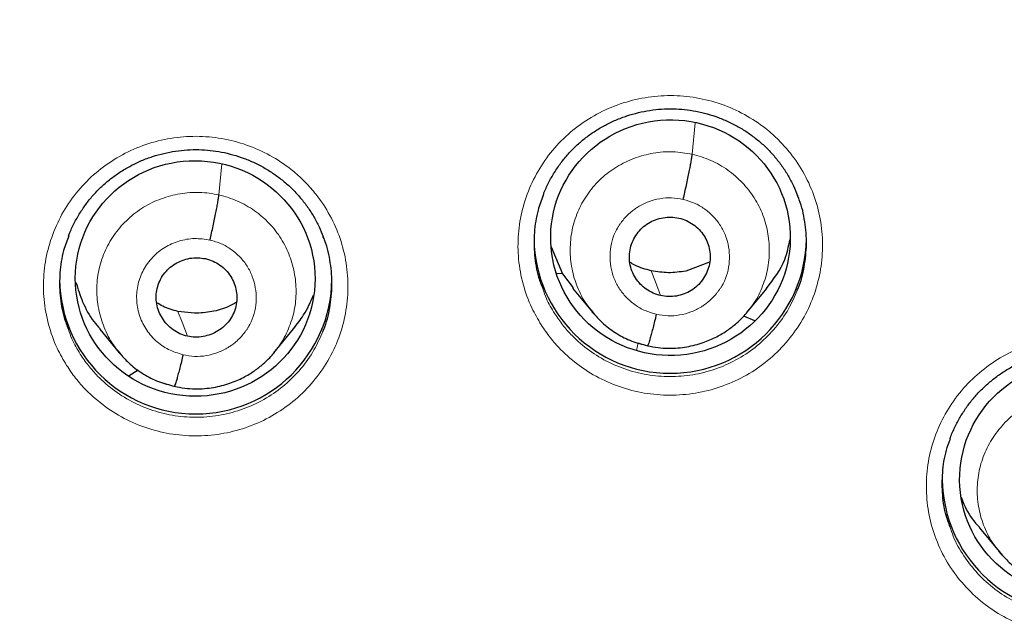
# Model space of a CAD drawing. Header units: millimetres. Extents: x 8 to 2230, y 12 to 2204.
# Tile 68 of 162: x 1071 to 1083, y 1877 to 1884. Entities that reach past the tile are written whole.
import ezdxf

# ---------------------------------------------------------------- set-up
doc = ezdxf.new("R2010")
doc.units = ezdxf.units.MM

msp = doc.modelspace()

# ---------------------------------------------------------------- linework, layer by layer
at = {"color": 252, "linetype": 'Continuous', "lineweight": 0}
for p, q in [((1079.056, 1882.498), (1079.091, 1882.888)), ((1073.149, 1881.99), (1073.184, 1882.377)), ((1077.854, 1880.479), (1077.828, 1880.511)), ((1078.361, 1880.046), (1078.383, 1880.14)), ((1078.495, 1880.103), (1078.383, 1880.14)), ((1072.587, 1879.596), (1072.464, 1879.638)), ((1082.933, 1877.484), (1082.908, 1877.516))]:
    msp.add_line(p, q, dxfattribs=at)
at = {"color": 7, "linetype": 'Continuous', "lineweight": 30}
for p, q in [((1077.295, 1881.342), (1077.435, 1881.005)), ((1079.272, 1881.149), (1078.976, 1881.037)), ((1077.431, 1881.002), (1077.366, 1881.006)), ((1077.435, 1881.005), (1077.568, 1880.83)), ((1077.562, 1880.825), (1077.81, 1880.526)), ((1079.74, 1880.523), (1079.986, 1880.819)), ((1072.845, 1880.51), (1072.637, 1880.534)), ((1077.805, 1880.53), (1077.825, 1880.508)), ((1077.828, 1880.511), (1077.814, 1880.529)), ((1079.838, 1880.418), (1079.699, 1880.475)), ((1071.66, 1880.312), (1071.905, 1880.016)), ((1073.832, 1880.015), (1074.081, 1880.316)), ((1071.894, 1880.027), (1071.916, 1880.004)), ((1078.499, 1880.104), (1078.495, 1880.103)), ((1072.142, 1879.8), (1072.027, 1879.728)), ((1072.592, 1879.598), (1072.587, 1879.596)), ((1082.636, 1877.835), (1082.89, 1877.53)), ((1082.883, 1877.535), (1082.905, 1877.512)), ((1082.908, 1877.516), (1082.894, 1877.533))]:
    msp.add_line(p, q, dxfattribs=at)
at = {"color": 252, "linetype": 'Continuous', "lineweight": 0, "flags": 128}
for points in [[(1078.662, 1880.731), (1078.596, 1880.905), (1078.545, 1881.042)], [(1072.755, 1880.224), (1072.689, 1880.398), (1072.637, 1880.534)]]:
    msp.add_lwpolyline(points, dxfattribs=at)
at = {"color": 252, "linetype": 'Continuous', "lineweight": 0}
msp.add_arc((1076.617, 1871.857), 25.451, 359.0232, 180.9095, dxfattribs=at)
at = {"color": 7, "linetype": 'Continuous', "lineweight": 30}
for centre in [(1078.781, 1881.462), (1072.859, 1880.953), (1083.877, 1878.456)]:
    msp.add_arc(centre, 1.7, 180.8376, 359.1624, dxfattribs=at)
for centre, major_axis, ratio in [((1078.785, 1881.455), (1.495, 0.05), 0.983788), ((1072.852, 1880.945), (1.494, -0.079), 0.983231), ((1083.891, 1878.443), (1.494, 0.097), 0.981131)]:
    msp.add_ellipse(centre, major_axis=major_axis, ratio=ratio, dxfattribs=at)
at = {"color": 252, "linetype": 'Continuous', "lineweight": 0}
for points, knots in [([(1076.776, 1920.944), (1075.384, 1920.909), (1072.6, 1920.839), (1068.457, 1920.275), (1064.38, 1919.38), (1060.399, 1918.128), (1056.547, 1916.537), (1052.853, 1914.618), (1049.346, 1912.385), (1046.054, 1909.857), (1043.003, 1907.054), (1040.216, 1903.996), (1037.715, 1900.709), (1035.521, 1897.217), (1033.649, 1893.549), (1032.114, 1889.732), (1030.931, 1885.798), (1030.102, 1881.776), (1029.653, 1877.699), (1029.535, 1873.988), (1029.732, 1871.656), (1029.813, 1870.686)], [0, 0, 0, 0, 0.0534409, 0.1068817, 0.1603226, 0.2137634, 0.2672043, 0.3206451, 0.374086, 0.4275268, 0.4809677, 0.5344086, 0.5878494, 0.6412903, 0.6947311, 0.748172, 0.8016128, 0.8550537, 0.9084945, 0.9619354, 1, 1, 1, 1]), ([(1076.776, 1920.944), (1078.167, 1920.909), (1080.951, 1920.839), (1085.094, 1920.275), (1089.171, 1919.38), (1093.152, 1918.128), (1097.004, 1916.537), (1100.698, 1914.618), (1104.205, 1912.385), (1107.497, 1909.857), (1110.548, 1907.054), (1113.335, 1903.996), (1115.836, 1900.709), (1118.03, 1897.217), (1119.902, 1893.549), (1121.437, 1889.732), (1122.62, 1885.798), (1123.449, 1881.776), (1123.898, 1877.699), (1124.016, 1873.987), (1123.819, 1871.655), (1123.738, 1870.684)], [0, 0, 0, 0, 0.05344, 0.106879, 0.160319, 0.213759, 0.267199, 0.320638, 0.374078, 0.427518, 0.480957, 0.534397, 0.587837, 0.641277, 0.694716, 0.748156, 0.801596, 0.855035, 0.908475, 0.961915, 1, 1, 1, 1]), ([(1077.17, 1880.366), (1077.13, 1880.436), (1077.036, 1880.597), (1076.938, 1880.873), (1076.88, 1881.184), (1076.878, 1881.501), (1076.929, 1881.813), (1077.034, 1882.113), (1077.187, 1882.392), (1077.386, 1882.64), (1077.625, 1882.853), (1077.896, 1883.023), (1078.193, 1883.146), (1078.506, 1883.218), (1078.827, 1883.238), (1079.147, 1883.203), (1079.457, 1883.118), (1079.747, 1882.981), (1079.977, 1882.822), (1080.153, 1882.66), (1080.31, 1882.482), (1080.464, 1882.249), (1080.592, 1881.959), (1080.668, 1881.651), (1080.692, 1881.335), (1080.66, 1881.02), (1080.576, 1880.714), (1080.44, 1880.427), (1080.258, 1880.166), (1080.033, 1879.939), (1079.773, 1879.752), (1079.485, 1879.611), (1079.177, 1879.519), (1078.857, 1879.481), (1078.536, 1879.494), (1078.222, 1879.561), (1077.923, 1879.679), (1077.649, 1879.845), (1077.438, 1880.027), (1077.28, 1880.204), (1077.207, 1880.312), (1077.17, 1880.366)], [0, 0, 0, 0, 0.020545, 0.04739, 0.074234, 0.101082, 0.12793, 0.154779, 0.181629, 0.208478, 0.235327, 0.262175, 0.289022, 0.315867, 0.342712, 0.369554, 0.396396, 0.423237, 0.450078, 0.466838, 0.483597, 0.510444, 0.53729, 0.564137, 0.590983, 0.617831, 0.64468, 0.671529, 0.698379, 0.725228, 0.752077, 0.778924, 0.805771, 0.832614, 0.859458, 0.8863, 0.913141, 0.939982, 0.966823, 0.983412, 1, 1, 1, 1]), ([(1071.247, 1879.86), (1071.206, 1879.93), (1071.112, 1880.092), (1071.014, 1880.369), (1070.956, 1880.68), (1070.955, 1880.997), (1071.006, 1881.309), (1071.111, 1881.609), (1071.264, 1881.887), (1071.464, 1882.135), (1071.702, 1882.347), (1071.974, 1882.516), (1072.271, 1882.639), (1072.584, 1882.71), (1072.905, 1882.729), (1073.225, 1882.694), (1073.534, 1882.607), (1073.824, 1882.47), (1074.055, 1882.31), (1074.23, 1882.148), (1074.388, 1881.969), (1074.541, 1881.736), (1074.669, 1881.446), (1074.745, 1881.138), (1074.768, 1880.822), (1074.736, 1880.507), (1074.652, 1880.201), (1074.515, 1879.914), (1074.333, 1879.654), (1074.108, 1879.428), (1073.848, 1879.241), (1073.56, 1879.101), (1073.252, 1879.01), (1072.932, 1878.972), (1072.611, 1878.986), (1072.297, 1879.054), (1071.998, 1879.172), (1071.724, 1879.339), (1071.514, 1879.521), (1071.356, 1879.698), (1071.283, 1879.806), (1071.247, 1879.86)], [0, 0, 0, 0, 0.020689, 0.047539, 0.074388, 0.101238, 0.128087, 0.154935, 0.181783, 0.208628, 0.235473, 0.262316, 0.289158, 0.315999, 0.34284, 0.369681, 0.396523, 0.423367, 0.45021, 0.466975, 0.483741, 0.51059, 0.53744, 0.564289, 0.591139, 0.617988, 0.644837, 0.671684, 0.698531, 0.725375, 0.75222, 0.779061, 0.805903, 0.832744, 0.859585, 0.886427, 0.913269, 0.940114, 0.966958, 0.983479, 1, 1, 1, 1]), ([(1077.814, 1880.529), (1077.781, 1880.568), (1077.697, 1880.669), (1077.606, 1880.863), (1077.542, 1881.096), (1077.526, 1881.337), (1077.555, 1881.578), (1077.632, 1881.807), (1077.754, 1882.017), (1077.916, 1882.2), (1078.11, 1882.347), (1078.331, 1882.454), (1078.569, 1882.517), (1078.815, 1882.538), (1078.976, 1882.511), (1079.056, 1882.498)], [0, 0, 0, 0, 0.050076, 0.129002, 0.208151, 0.28744, 0.366622, 0.445642, 0.524737, 0.603896, 0.683004, 0.76219, 0.841497, 0.920771, 1, 1, 1, 1]), ([(1079.056, 1882.498), (1079.135, 1882.475), (1079.292, 1882.43), (1079.503, 1882.305), (1079.688, 1882.146), (1079.838, 1881.955), (1079.946, 1881.738), (1080.009, 1881.504), (1080.025, 1881.263), (1079.997, 1881.023), (1079.918, 1880.795), (1079.83, 1880.628), (1079.758, 1880.551), (1079.741, 1880.532)], [0, 0, 0, 0, 0.09711, 0.194207, 0.291262, 0.388107, 0.484868, 0.581901, 0.679107, 0.776182, 0.873057, 0.970026, 1, 1, 1, 1]), ([(1071.945, 1879.974), (1071.898, 1880.03), (1071.8, 1880.146), (1071.699, 1880.359), (1071.635, 1880.592), (1071.617, 1880.833), (1071.646, 1881.073), (1071.725, 1881.302), (1071.848, 1881.511), (1072.009, 1881.693), (1072.203, 1881.841), (1072.424, 1881.947), (1072.661, 1882.01), (1072.907, 1882.03), (1073.068, 1882.004), (1073.149, 1881.99)], [0, 0, 0, 0, 0.069063, 0.146622, 0.224336, 0.301976, 0.379381, 0.456758, 0.534282, 0.611823, 0.689283, 0.76686, 0.844599, 0.922328, 1, 1, 1, 1]), ([(1073.149, 1881.99), (1073.227, 1881.967), (1073.384, 1881.922), (1073.596, 1881.797), (1073.782, 1881.639), (1073.931, 1881.446), (1074.038, 1881.228), (1074.101, 1880.994), (1074.119, 1880.753), (1074.09, 1880.513), (1074.009, 1880.286), (1073.921, 1880.12), (1073.85, 1880.043), (1073.833, 1880.024)], [0, 0, 0, 0, 0.097166, 0.19431, 0.291345, 0.388219, 0.485229, 0.582433, 0.679544, 0.776362, 0.873144, 0.97011, 1, 1, 1, 1]), ([(1078.608, 1880.499), (1078.56, 1880.512), (1078.466, 1880.538), (1078.339, 1880.613), (1078.229, 1880.708), (1078.139, 1880.822), (1078.074, 1880.952), (1078.037, 1881.092), (1078.026, 1881.237), (1078.043, 1881.381), (1078.082, 1881.5), (1078.12, 1881.571), (1078.14, 1881.603), (1078.149, 1881.616), (1078.158, 1881.629), (1078.165, 1881.639), (1078.176, 1881.654), (1078.199, 1881.684), (1078.24, 1881.729), (1078.289, 1881.775), (1078.336, 1881.811), (1078.406, 1881.857), (1078.509, 1881.908), (1078.651, 1881.946), (1078.799, 1881.958), (1078.895, 1881.941), (1078.944, 1881.932)], [0, 0, 0, 0, 0.062596, 0.124978, 0.187336, 0.249629, 0.311862, 0.374265, 0.436879, 0.499531, 0.562171, 0.597213, 0.604096, 0.610977, 0.617856, 0.624733, 0.626569, 0.642337, 0.673495, 0.704768, 0.728688, 0.749878, 0.812379, 0.874897, 0.937371, 1, 1, 1, 1]), ([(1078.944, 1881.932), (1078.991, 1881.919), (1079.085, 1881.893), (1079.212, 1881.818), (1079.323, 1881.723), (1079.412, 1881.609), (1079.477, 1881.479), (1079.515, 1881.339), (1079.525, 1881.194), (1079.508, 1881.05), (1079.47, 1880.931), (1079.432, 1880.86), (1079.411, 1880.828), (1079.403, 1880.815), (1079.393, 1880.802), (1079.386, 1880.792), (1079.375, 1880.777), (1079.352, 1880.747), (1079.311, 1880.702), (1079.262, 1880.656), (1079.215, 1880.62), (1079.145, 1880.574), (1079.042, 1880.523), (1078.9, 1880.485), (1078.752, 1880.473), (1078.656, 1880.49), (1078.608, 1880.499)], [0, 0, 0, 0, 0.062596, 0.124978, 0.187336, 0.249629, 0.311862, 0.374265, 0.436879, 0.499531, 0.562171, 0.597213, 0.604096, 0.610977, 0.617856, 0.624733, 0.626569, 0.642337, 0.673495, 0.704768, 0.728688, 0.749878, 0.812379, 0.874897, 0.937371, 1, 1, 1, 1]), ([(1072.7, 1879.992), (1072.638, 1880.012), (1072.513, 1880.05), (1072.353, 1880.166), (1072.227, 1880.315), (1072.146, 1880.492), (1072.113, 1880.683), (1072.132, 1880.877), (1072.201, 1881.058), (1072.316, 1881.216), (1072.468, 1881.34), (1072.647, 1881.419), (1072.842, 1881.454), (1072.972, 1881.435), (1073.036, 1881.425)], [0, 0, 0, 0, 0.083333, 0.166663, 0.249999, 0.333333, 0.416667, 0.499996, 0.583328, 0.666661, 0.749995, 0.833329, 0.916663, 1, 1, 1, 1]), ([(1073.036, 1881.425), (1073.084, 1881.412), (1073.178, 1881.385), (1073.305, 1881.31), (1073.415, 1881.215), (1073.505, 1881.101), (1073.57, 1880.971), (1073.607, 1880.83), (1073.618, 1880.686), (1073.601, 1880.541), (1073.562, 1880.423), (1073.524, 1880.352), (1073.504, 1880.32), (1073.495, 1880.307), (1073.486, 1880.294), (1073.479, 1880.284), (1073.468, 1880.269), (1073.445, 1880.239), (1073.403, 1880.193), (1073.352, 1880.146), (1073.305, 1880.111), (1073.236, 1880.066), (1073.135, 1880.016), (1072.993, 1879.978), (1072.845, 1879.966), (1072.748, 1879.983), (1072.7, 1879.992)], [0, 0, 0, 0, 0.062595, 0.124977, 0.187335, 0.249628, 0.311862, 0.374265, 0.436879, 0.49953, 0.562173, 0.597216, 0.604099, 0.61098, 0.61786, 0.624736, 0.626485, 0.642139, 0.673408, 0.706531, 0.730892, 0.749877, 0.812377, 0.874896, 0.93737, 1, 1, 1, 1]), ([(1077.193, 1880.814), (1077.206, 1880.774), (1077.242, 1880.665), (1077.302, 1880.567), (1077.34, 1880.505)], [0, 0, 0, 0, 0.367775, 1, 1, 1, 1]), ([(1077.34, 1880.505), (1077.372, 1880.457), (1077.438, 1880.361), (1077.579, 1880.202), (1077.768, 1880.039), (1078.013, 1879.891), (1078.28, 1879.786), (1078.561, 1879.726), (1078.849, 1879.714), (1079.134, 1879.748), (1079.41, 1879.831), (1079.668, 1879.957), (1079.9, 1880.124), (1080.1, 1880.327), (1080.261, 1880.552), (1080.332, 1880.717), (1080.366, 1880.795)], [0, 0, 0, 0, 0.047032, 0.094064, 0.170164, 0.246264, 0.322366, 0.398468, 0.474576, 0.550685, 0.626802, 0.702919, 0.779043, 0.855167, 0.931293, 1, 1, 1, 1]), ([(1071.27, 1880.309), (1071.284, 1880.269), (1071.32, 1880.161), (1071.38, 1880.062), (1071.418, 1880)], [0, 0, 0, 0, 0.366288, 1, 1, 1, 1]), ([(1071.418, 1880), (1071.451, 1879.951), (1071.516, 1879.855), (1071.657, 1879.697), (1071.845, 1879.534), (1072.09, 1879.385), (1072.357, 1879.279), (1072.638, 1879.218), (1072.926, 1879.205), (1073.211, 1879.239), (1073.487, 1879.321), (1073.745, 1879.446), (1073.977, 1879.613), (1074.178, 1879.815), (1074.339, 1880.04), (1074.411, 1880.206), (1074.445, 1880.285)], [0, 0, 0, 0, 0.0468332, 0.0936664, 0.1697654, 0.2458642, 0.3219527, 0.3980411, 0.4741274, 0.5502137, 0.6263023, 0.7023908, 0.7784864, 0.854582, 0.9306862, 1, 1, 1, 1]), ([(1084.885, 1876.769), (1084.954, 1876.814), (1085.11, 1876.919), (1085.321, 1877.126), (1085.512, 1877.381), (1085.654, 1877.665), (1085.747, 1877.968), (1085.787, 1878.283), (1085.773, 1878.599), (1085.704, 1878.908), (1085.584, 1879.201), (1085.415, 1879.47), (1085.204, 1879.708), (1084.954, 1879.906), (1084.674, 1880.062), (1084.371, 1880.168), (1084.054, 1880.223), (1083.732, 1880.224), (1083.454, 1880.18), (1083.225, 1880.109), (1083.003, 1880.016), (1082.762, 1879.873), (1082.518, 1879.667), (1082.313, 1879.423), (1082.151, 1879.149), (1082.039, 1878.852), (1081.979, 1878.541), (1081.974, 1878.224), (1082.021, 1877.911), (1082.123, 1877.611), (1082.273, 1877.332), (1082.47, 1877.082), (1082.706, 1876.867), (1082.976, 1876.696), (1083.271, 1876.57), (1083.583, 1876.496), (1083.904, 1876.474), (1084.224, 1876.506), (1084.495, 1876.579), (1084.715, 1876.671), (1084.829, 1876.736), (1084.885, 1876.769)], [0, 0, 0, 0, 0.020689, 0.047539, 0.074388, 0.101238, 0.128087, 0.154935, 0.181783, 0.208628, 0.235473, 0.262316, 0.289158, 0.315999, 0.34284, 0.369681, 0.396523, 0.423367, 0.45021, 0.466975, 0.483741, 0.51059, 0.53744, 0.564289, 0.591139, 0.617988, 0.644837, 0.671684, 0.698531, 0.725375, 0.75222, 0.779061, 0.805903, 0.832744, 0.859585, 0.886427, 0.913269, 0.940114, 0.966958, 0.983479, 1, 1, 1, 1]), ([(1082.894, 1877.533), (1082.862, 1877.571), (1082.778, 1877.671), (1082.687, 1877.864), (1082.622, 1878.096), (1082.606, 1878.337), (1082.637, 1878.576), (1082.717, 1878.805), (1082.841, 1879.014), (1083.002, 1879.197), (1083.195, 1879.346), (1083.415, 1879.455), (1083.652, 1879.518), (1083.898, 1879.539), (1084.059, 1879.512), (1084.14, 1879.499)], [0, 0, 0, 0, 0.049296, 0.12843, 0.207646, 0.286845, 0.365893, 0.444971, 0.524288, 0.603681, 0.682916, 0.762039, 0.841294, 0.920638, 1, 1, 1, 1]), ([(1084.777, 1876.972), (1084.726, 1876.943), (1084.624, 1876.884), (1084.428, 1876.803), (1084.186, 1876.737), (1083.899, 1876.708), (1083.612, 1876.728), (1083.333, 1876.794), (1083.069, 1876.906), (1082.828, 1877.06), (1082.616, 1877.252), (1082.442, 1877.476), (1082.327, 1877.675), (1082.287, 1877.803), (1082.275, 1877.841)], [0, 0, 0, 0, 0.057782, 0.115564, 0.209454, 0.303344, 0.397221, 0.491097, 0.584972, 0.678846, 0.772723, 0.8666, 0.960485, 1, 1, 1, 1])]:
    msp.add_open_spline(points, degree=3, knots=knots, dxfattribs=at)
at = {"color": 7, "linetype": 'Continuous', "lineweight": 30}
for points, knots in [([(1076.776, 1920.958), (1076.605, 1920.959), (1076, 1920.963), (1074.969, 1920.931), (1073.693, 1920.865), (1072.443, 1920.764), (1071.228, 1920.635), (1070.048, 1920.479), (1068.903, 1920.299), (1067.786, 1920.097), (1066.631, 1919.86), (1065.442, 1919.587), (1064.226, 1919.273), (1063.051, 1918.938), (1061.919, 1918.585), (1060.828, 1918.216), (1059.748, 1917.823), (1058.682, 1917.407), (1057.634, 1916.968), (1056.633, 1916.522), (1055.679, 1916.071), (1054.772, 1915.618), (1053.911, 1915.164), (1053.069, 1914.699), (1052.248, 1914.224), (1051.452, 1913.74), (1050.705, 1913.266), (1050.007, 1912.804), (1049.264, 1912.293), (1048.476, 1911.726), (1047.64, 1911.096), (1046.843, 1910.467), (1046.084, 1909.84), (1045.366, 1909.221), (1044.686, 1908.611), (1044.043, 1908.012), (1043.433, 1907.421), (1042.85, 1906.836), (1042.294, 1906.258), (1041.764, 1905.689), (1041.255, 1905.124), (1040.754, 1904.549), (1040.248, 1903.947), (1039.733, 1903.313), (1039.21, 1902.645), (1038.681, 1901.942), (1038.148, 1901.204), (1037.612, 1900.429), (1037.074, 1899.617), (1036.539, 1898.773), (1036.01, 1897.895), (1035.488, 1896.983), (1034.971, 1896.033), (1034.429, 1894.979), (1033.872, 1893.821), (1033.311, 1892.564), (1032.784, 1891.283), (1032.293, 1889.981), (1031.839, 1888.66), (1031.414, 1887.29), (1031.023, 1885.87), (1030.671, 1884.402), (1030.367, 1882.918), (1030.154, 1881.657), (1030.008, 1880.628), (1029.91, 1879.834), (1029.827, 1879.037), (1029.758, 1878.237), (1029.703, 1877.439), (1029.664, 1876.658), (1029.638, 1875.904), (1029.625, 1875.187), (1029.622, 1874.508), (1029.629, 1873.867), (1029.643, 1873.262), (1029.664, 1872.666), (1029.693, 1872.081), (1029.728, 1871.514), (1029.766, 1870.999), (1029.794, 1870.673), (1029.808, 1870.518)], [0, 0, 0, 0, 0.006544, 0.023188, 0.039523, 0.055546, 0.071256, 0.086381, 0.101201, 0.115716, 0.129924, 0.146436, 0.162509, 0.178141, 0.193331, 0.208079, 0.222382, 0.237481, 0.252054, 0.266105, 0.279635, 0.292647, 0.305143, 0.317126, 0.329717, 0.341695, 0.353066, 0.363834, 0.374004, 0.387878, 0.401352, 0.414431, 0.427118, 0.439415, 0.451115, 0.462443, 0.473398, 0.483983, 0.494402, 0.504436, 0.514088, 0.523822, 0.533964, 0.544517, 0.555482, 0.566837, 0.578605, 0.59079, 0.603391, 0.616412, 0.629609, 0.643212, 0.657223, 0.67164, 0.689316, 0.707215, 0.725199, 0.743263, 0.761405, 0.77962, 0.799171, 0.818799, 0.838501, 0.858276, 0.868662, 0.879068, 0.889493, 0.899937, 0.9104, 0.920692, 0.930493, 0.939797, 0.948606, 0.95692, 0.964741, 0.97207, 0.980075, 0.987398, 0.994039, 1, 1, 1, 1]), ([(1123.743, 1870.518), (1123.756, 1870.661), (1123.782, 1870.96), (1123.817, 1871.431), (1123.85, 1871.948), (1123.88, 1872.508), (1123.904, 1873.114), (1123.921, 1873.764), (1123.929, 1874.438), (1123.927, 1875.133), (1123.915, 1875.847), (1123.89, 1876.598), (1123.851, 1877.378), (1123.798, 1878.175), (1123.712, 1879.183), (1123.578, 1880.396), (1123.376, 1881.807), (1123.128, 1883.207), (1122.836, 1884.593), (1122.502, 1885.965), (1122.118, 1887.352), (1121.683, 1888.752), (1121.193, 1890.162), (1120.662, 1891.55), (1120.129, 1892.818), (1119.609, 1893.967), (1119.114, 1894.992), (1118.607, 1895.983), (1118.087, 1896.941), (1117.558, 1897.866), (1117.021, 1898.758), (1116.482, 1899.61), (1115.943, 1900.424), (1115.405, 1901.201), (1114.871, 1901.94), (1114.342, 1902.644), (1113.82, 1903.312), (1113.305, 1903.945), (1112.8, 1904.545), (1112.3, 1905.119), (1111.796, 1905.679), (1111.274, 1906.24), (1110.727, 1906.81), (1110.149, 1907.391), (1109.536, 1907.986), (1108.886, 1908.593), (1108.197, 1909.211), (1107.473, 1909.835), (1106.713, 1910.463), (1105.914, 1911.094), (1105.077, 1911.725), (1104.307, 1912.278), (1103.607, 1912.761), (1102.979, 1913.179), (1102.31, 1913.607), (1101.601, 1914.045), (1100.849, 1914.489), (1100.054, 1914.938), (1099.24, 1915.378), (1098.408, 1915.805), (1097.561, 1916.22), (1096.674, 1916.633), (1095.748, 1917.04), (1094.781, 1917.442), (1093.789, 1917.828), (1092.773, 1918.198), (1091.734, 1918.551), (1090.657, 1918.89), (1089.543, 1919.213), (1088.39, 1919.516), (1087.199, 1919.799), (1085.971, 1920.058), (1084.75, 1920.283), (1083.54, 1920.474), (1082.343, 1920.633), (1081.119, 1920.763), (1079.866, 1920.865), (1078.587, 1920.931), (1077.554, 1920.963), (1076.947, 1920.959), (1076.776, 1920.958)], [0, 0, 0, 0, 0.005494, 0.011571, 0.018232, 0.025477, 0.033308, 0.041725, 0.050729, 0.059499, 0.068765, 0.078526, 0.088784, 0.099248, 0.109693, 0.128299, 0.146842, 0.165323, 0.183741, 0.202094, 0.22038, 0.23985, 0.259237, 0.278535, 0.297739, 0.31276, 0.327599, 0.342038, 0.35607, 0.369968, 0.383443, 0.396496, 0.409128, 0.421342, 0.433138, 0.444517, 0.455459, 0.465991, 0.476113, 0.485829, 0.495456, 0.505282, 0.515477, 0.526042, 0.536979, 0.548521, 0.560452, 0.572772, 0.585484, 0.598589, 0.612092, 0.625996, 0.635216, 0.644931, 0.655143, 0.665856, 0.677074, 0.688802, 0.701041, 0.712712, 0.724817, 0.737359, 0.750338, 0.763757, 0.777618, 0.791262, 0.80531, 0.819761, 0.834616, 0.849872, 0.865529, 0.881585, 0.898037, 0.913147, 0.928574, 0.944316, 0.960371, 0.976739, 0.993419, 1, 1, 1, 1]), ([(1031.918, 1878.468), (1031.934, 1878.584), (1031.981, 1878.945), (1032.074, 1879.549), (1032.197, 1880.278), (1032.333, 1881.005), (1032.481, 1881.73), (1032.641, 1882.452), (1032.814, 1883.171), (1032.998, 1883.888), (1033.195, 1884.602), (1033.404, 1885.312), (1033.625, 1886.018), (1033.858, 1886.721), (1034.102, 1887.421), (1034.359, 1888.115), (1034.627, 1888.806), (1034.907, 1889.492), (1035.199, 1890.174), (1035.502, 1890.851), (1035.816, 1891.522), (1036.142, 1892.189), (1036.479, 1892.85), (1036.827, 1893.505), (1037.187, 1894.155), (1037.557, 1894.798), (1037.938, 1895.436), (1038.33, 1896.067), (1038.733, 1896.692), (1039.146, 1897.31), (1039.569, 1897.921), (1040.003, 1898.525), (1040.447, 1899.122), (1040.901, 1899.712), (1041.365, 1900.294), (1041.839, 1900.869), (1042.323, 1901.435), (1042.816, 1901.994), (1043.318, 1902.545), (1043.83, 1903.087), (1044.351, 1903.621), (1044.88, 1904.146), (1045.419, 1904.663), (1045.966, 1905.171), (1046.522, 1905.669), (1047.087, 1906.159), (1047.659, 1906.639), (1048.24, 1907.11), (1048.828, 1907.571), (1049.424, 1908.023), (1050.028, 1908.465), (1050.639, 1908.897), (1051.257, 1909.319), (1051.883, 1909.73), (1052.515, 1910.132), (1053.154, 1910.523), (1053.8, 1910.903), (1054.452, 1911.273), (1055.11, 1911.633), (1055.774, 1911.981), (1056.444, 1912.319), (1057.12, 1912.645), (1057.801, 1912.961), (1058.487, 1913.265), (1059.179, 1913.558), (1059.875, 1913.84), (1060.576, 1914.11), (1061.281, 1914.369), (1061.991, 1914.616), (1062.705, 1914.852), (1063.423, 1915.076), (1064.144, 1915.288), (1064.869, 1915.489), (1065.597, 1915.677), (1066.328, 1915.854), (1067.062, 1916.018), (1067.799, 1916.171), (1068.539, 1916.312), (1069.28, 1916.44), (1070.024, 1916.556), (1070.77, 1916.661), (1071.517, 1916.753), (1072.266, 1916.832), (1073.016, 1916.9), (1073.766, 1916.955), (1074.518, 1916.998), (1075.271, 1917.029), (1076.023, 1917.048), (1076.525, 1917.05), (1076.776, 1917.051)], [0, 0, 0, 0, 0.005519, 0.017085, 0.028651, 0.040217, 0.051783, 0.063348, 0.074914, 0.08648, 0.098046, 0.109611, 0.121177, 0.132742, 0.144308, 0.155873, 0.167439, 0.179004, 0.19057, 0.202135, 0.2137, 0.225265, 0.236831, 0.248396, 0.259961, 0.271526, 0.283091, 0.294656, 0.306221, 0.317785, 0.32935, 0.340915, 0.352479, 0.364044, 0.375609, 0.387173, 0.398737, 0.410302, 0.421866, 0.43343, 0.444994, 0.456558, 0.468122, 0.479686, 0.49125, 0.502814, 0.514378, 0.525942, 0.537505, 0.549069, 0.560633, 0.572196, 0.58376, 0.595323, 0.606886, 0.61845, 0.630013, 0.641576, 0.653139, 0.664703, 0.676266, 0.687829, 0.699392, 0.710955, 0.722517, 0.73408, 0.745643, 0.757206, 0.768769, 0.780331, 0.791894, 0.803457, 0.815019, 0.826582, 0.838144, 0.849707, 0.861269, 0.872832, 0.884394, 0.895957, 0.907519, 0.919082, 0.930644, 0.942206, 0.953769, 0.965331, 0.976893, 0.988456, 1, 1, 1, 1]), ([(1076.776, 1917.051), (1076.907, 1917.051), (1077.289, 1917.05), (1077.923, 1917.039), (1078.675, 1917.014), (1079.428, 1916.977), (1080.179, 1916.928), (1080.929, 1916.866), (1081.679, 1916.792), (1082.427, 1916.706), (1083.173, 1916.607), (1083.918, 1916.497), (1084.66, 1916.374), (1085.401, 1916.239), (1086.139, 1916.092), (1086.874, 1915.933), (1087.607, 1915.763), (1088.337, 1915.58), (1089.063, 1915.385), (1089.786, 1915.178), (1090.506, 1914.96), (1091.222, 1914.73), (1091.933, 1914.488), (1092.641, 1914.235), (1093.344, 1913.97), (1094.042, 1913.693), (1094.736, 1913.406), (1095.425, 1913.107), (1096.108, 1912.797), (1096.786, 1912.475), (1097.459, 1912.143), (1098.126, 1911.8), (1098.787, 1911.445), (1099.442, 1911.081), (1100.091, 1910.705), (1100.733, 1910.319), (1101.368, 1909.922), (1101.997, 1909.516), (1102.619, 1909.099), (1103.234, 1908.671), (1103.841, 1908.234), (1104.441, 1907.787), (1105.033, 1907.331), (1105.617, 1906.864), (1106.193, 1906.388), (1106.762, 1905.903), (1107.321, 1905.409), (1107.873, 1904.905), (1108.416, 1904.393), (1108.95, 1903.872), (1109.475, 1903.342), (1109.991, 1902.804), (1110.498, 1902.257), (1110.995, 1901.702), (1111.483, 1901.139), (1111.962, 1900.568), (1112.43, 1899.99), (1112.889, 1899.404), (1113.338, 1898.81), (1113.777, 1898.209), (1114.205, 1897.601), (1114.623, 1896.987), (1115.031, 1896.365), (1115.428, 1895.737), (1115.814, 1895.102), (1116.19, 1894.462), (1116.554, 1893.815), (1116.908, 1893.162), (1117.25, 1892.504), (1117.581, 1891.84), (1117.901, 1891.171), (1118.21, 1890.496), (1118.507, 1889.817), (1118.792, 1889.133), (1119.066, 1888.445), (1119.328, 1887.752), (1119.578, 1887.055), (1119.817, 1886.353), (1120.044, 1885.648), (1120.258, 1884.94), (1120.461, 1884.228), (1120.651, 1883.513), (1120.829, 1882.795), (1120.995, 1882.074), (1121.149, 1881.35), (1121.291, 1880.624), (1121.42, 1879.896), (1121.536, 1879.166), (1121.618, 1878.604), (1121.658, 1878.286), (1121.667, 1878.212)], [0, 0, 0, 0, 0.006029, 0.017545, 0.029061, 0.040577, 0.052093, 0.063608, 0.075124, 0.08664, 0.098156, 0.109672, 0.121188, 0.132704, 0.14422, 0.155736, 0.167252, 0.178768, 0.190284, 0.2018, 0.213316, 0.224832, 0.236348, 0.247864, 0.25938, 0.270897, 0.282413, 0.293929, 0.305445, 0.316962, 0.328478, 0.339995, 0.351511, 0.363028, 0.374544, 0.386061, 0.397578, 0.409094, 0.420611, 0.432128, 0.443645, 0.455162, 0.466679, 0.478196, 0.489713, 0.50123, 0.512747, 0.524265, 0.535782, 0.547299, 0.558817, 0.570334, 0.581852, 0.593369, 0.604887, 0.616405, 0.627923, 0.63944, 0.650958, 0.662476, 0.673994, 0.685512, 0.697031, 0.708549, 0.720067, 0.731585, 0.743104, 0.754622, 0.766141, 0.777659, 0.789178, 0.800696, 0.812215, 0.823734, 0.835253, 0.846772, 0.85829, 0.869809, 0.881328, 0.892847, 0.904366, 0.915885, 0.927405, 0.938924, 0.950443, 0.961962, 0.973481, 0.985001, 0.99652, 1, 1, 1, 1]), ([(1053.556, 1873.496), (1053.561, 1873.585), (1053.575, 1873.849), (1053.612, 1874.289), (1053.667, 1874.814), (1053.735, 1875.337), (1053.815, 1875.859), (1053.908, 1876.379), (1054.013, 1876.897), (1054.13, 1877.412), (1054.26, 1877.924), (1054.401, 1878.433), (1054.555, 1878.939), (1054.72, 1879.441), (1054.898, 1879.939), (1055.087, 1880.433), (1055.288, 1880.923), (1055.5, 1881.408), (1055.724, 1881.888), (1055.96, 1882.362), (1056.206, 1882.831), (1056.464, 1883.295), (1056.732, 1883.752), (1057.011, 1884.203), (1057.301, 1884.648), (1057.602, 1885.086), (1057.912, 1885.516), (1058.233, 1885.94), (1058.564, 1886.356), (1058.905, 1886.765), (1059.255, 1887.165), (1059.614, 1887.558), (1059.983, 1887.942), (1060.361, 1888.318), (1060.748, 1888.685), (1061.143, 1889.043), (1061.547, 1889.391), (1061.958, 1889.731), (1062.378, 1890.061), (1062.806, 1890.381), (1063.241, 1890.692), (1063.683, 1890.992), (1064.132, 1891.283), (1064.588, 1891.563), (1065.051, 1891.832), (1065.52, 1892.091), (1065.994, 1892.339), (1066.475, 1892.576), (1066.961, 1892.802), (1067.452, 1893.017), (1067.949, 1893.221), (1068.449, 1893.413), (1068.955, 1893.594), (1069.464, 1893.763), (1069.978, 1893.92), (1070.495, 1894.066), (1071.015, 1894.2), (1071.538, 1894.322), (1072.065, 1894.432), (1072.593, 1894.53), (1073.124, 1894.616), (1073.657, 1894.689), (1074.191, 1894.751), (1074.726, 1894.8), (1075.263, 1894.837), (1075.8, 1894.862), (1076.338, 1894.875), (1076.876, 1894.875), (1077.414, 1894.863), (1077.951, 1894.839), (1078.488, 1894.802), (1079.023, 1894.753), (1079.558, 1894.692), (1080.09, 1894.619), (1080.621, 1894.534), (1081.15, 1894.436), (1081.548, 1894.353), (1081.771, 1894.303), (1081.819, 1894.293)], [0, 0, 0, 0, 0.006775, 0.02016, 0.033544, 0.046928, 0.060311, 0.073695, 0.087079, 0.100462, 0.113845, 0.127228, 0.140611, 0.153993, 0.167375, 0.180757, 0.194139, 0.20752, 0.220901, 0.234281, 0.247661, 0.261041, 0.27442, 0.287799, 0.301177, 0.314555, 0.327933, 0.34131, 0.354687, 0.368063, 0.381438, 0.394814, 0.408188, 0.421563, 0.434937, 0.44831, 0.461683, 0.475055, 0.488428, 0.501799, 0.51517, 0.528541, 0.541911, 0.555281, 0.568651, 0.58202, 0.595389, 0.608757, 0.622125, 0.635493, 0.64886, 0.662227, 0.675594, 0.688961, 0.702327, 0.715693, 0.729059, 0.742424, 0.75579, 0.769155, 0.78252, 0.795885, 0.80925, 0.822614, 0.835979, 0.849343, 0.862708, 0.876072, 0.889436, 0.902801, 0.916165, 0.929529, 0.942894, 0.956258, 0.969623, 0.982988, 0.996353, 1, 1, 1, 1]), ([(1081.819, 1894.293), (1081.908, 1894.272), (1082.173, 1894.211), (1082.609, 1894.101), (1083.127, 1893.958), (1083.641, 1893.804), (1084.152, 1893.638), (1084.658, 1893.46), (1085.16, 1893.27), (1085.658, 1893.07), (1086.15, 1892.858), (1086.638, 1892.634), (1087.12, 1892.4), (1087.596, 1892.155), (1088.066, 1891.899), (1088.53, 1891.632), (1088.988, 1891.355), (1089.439, 1891.067), (1089.883, 1890.769), (1090.32, 1890.461), (1090.749, 1890.143), (1091.171, 1889.816), (1091.585, 1889.479), (1091.99, 1889.132), (1092.388, 1888.777), (1092.776, 1888.412), (1093.157, 1888.039), (1093.528, 1887.657), (1093.89, 1887.266), (1094.242, 1886.868), (1094.585, 1886.461), (1094.918, 1886.047), (1095.242, 1885.625), (1095.555, 1885.196), (1095.858, 1884.76), (1096.151, 1884.318), (1096.433, 1883.868), (1096.704, 1883.412), (1096.964, 1882.951), (1097.214, 1882.483), (1097.452, 1882.01), (1097.678, 1881.531), (1097.894, 1881.048), (1098.098, 1880.559), (1098.29, 1880.067), (1098.47, 1879.569), (1098.639, 1879.068), (1098.796, 1878.563), (1098.94, 1878.055), (1099.073, 1877.544), (1099.193, 1877.029), (1099.301, 1876.512), (1099.397, 1875.993), (1099.48, 1875.472), (1099.552, 1874.949), (1099.61, 1874.424), (1099.652, 1873.961), (1099.669, 1873.672), (1099.676, 1873.559)], [0, 0, 0, 0, 0.009312, 0.02743, 0.045547, 0.063665, 0.081784, 0.099902, 0.118021, 0.13614, 0.15426, 0.17238, 0.1905, 0.208621, 0.226742, 0.244864, 0.262986, 0.281109, 0.299232, 0.317356, 0.33548, 0.353605, 0.37173, 0.389856, 0.407983, 0.42611, 0.444238, 0.462367, 0.480496, 0.498625, 0.516756, 0.534887, 0.553018, 0.571151, 0.589284, 0.607417, 0.625551, 0.643686, 0.661821, 0.679957, 0.698094, 0.716231, 0.734368, 0.752506, 0.770645, 0.788784, 0.806924, 0.825064, 0.843204, 0.861345, 0.879486, 0.897628, 0.91577, 0.933912, 0.952054, 0.970197, 0.98834, 1, 1, 1, 1]), ([(1077.194, 1881.981), (1077.199, 1881.995), (1077.221, 1882.056), (1077.27, 1882.157), (1077.343, 1882.284), (1077.426, 1882.404), (1077.519, 1882.514), (1077.62, 1882.615), (1077.729, 1882.707), (1077.846, 1882.79), (1077.971, 1882.863), (1078.103, 1882.926), (1078.241, 1882.978), (1078.383, 1883.018), (1078.527, 1883.047), (1078.673, 1883.063), (1078.818, 1883.066), (1078.961, 1883.057), (1079.104, 1883.036), (1079.245, 1883.002), (1079.384, 1882.957), (1079.519, 1882.9), (1079.648, 1882.833), (1079.771, 1882.754), (1079.887, 1882.666), (1079.993, 1882.569), (1080.09, 1882.463), (1080.178, 1882.35), (1080.255, 1882.23), (1080.321, 1882.107), (1080.355, 1882.022), (1080.371, 1881.981)], [0, 0, 0, 0, 0.011434, 0.047487, 0.083537, 0.119351, 0.154767, 0.189685, 0.224342, 0.259335, 0.294713, 0.330379, 0.366212, 0.402073, 0.437804, 0.473302, 0.508503, 0.543337, 0.578265, 0.613484, 0.648944, 0.684572, 0.720279, 0.755945, 0.79148, 0.826822, 0.861887, 0.896856, 0.932135, 0.967675, 1, 1, 1, 1]), ([(1071.272, 1881.475), (1071.277, 1881.49), (1071.299, 1881.551), (1071.349, 1881.652), (1071.422, 1881.779), (1071.505, 1881.898), (1071.597, 1882.009), (1071.698, 1882.109), (1071.808, 1882.201), (1071.925, 1882.283), (1072.05, 1882.356), (1072.182, 1882.419), (1072.32, 1882.47), (1072.462, 1882.51), (1072.606, 1882.538), (1072.752, 1882.554), (1072.897, 1882.557), (1073.041, 1882.547), (1073.183, 1882.526), (1073.324, 1882.492), (1073.463, 1882.447), (1073.598, 1882.39), (1073.727, 1882.322), (1073.85, 1882.243), (1073.966, 1882.154), (1074.072, 1882.057), (1074.169, 1881.951), (1074.256, 1881.838), (1074.334, 1881.717), (1074.399, 1881.594), (1074.434, 1881.509), (1074.45, 1881.468)], [0, 0, 0, 0, 0.011626, 0.047673, 0.083717, 0.119524, 0.154933, 0.189846, 0.224496, 0.259484, 0.294856, 0.330515, 0.366342, 0.402197, 0.437922, 0.473414, 0.508609, 0.543436, 0.578357, 0.613569, 0.649021, 0.68464, 0.720339, 0.755996, 0.791523, 0.826856, 0.861912, 0.896872, 0.932141, 0.967671, 1, 1, 1, 1]), ([(1078.944, 1881.932), (1078.951, 1881.962), (1078.964, 1882.021), (1078.984, 1882.111), (1079.003, 1882.197), (1079.019, 1882.279), (1079.034, 1882.352), (1079.045, 1882.414), (1079.053, 1882.465), (1079.055, 1882.487), (1079.056, 1882.498)], [0, 0, 0, 0, 0.124518, 0.249369, 0.374552, 0.499796, 0.624949, 0.750115, 0.87518, 1, 1, 1, 1]), ([(1073.036, 1881.425), (1073.043, 1881.454), (1073.057, 1881.513), (1073.076, 1881.602), (1073.095, 1881.688), (1073.111, 1881.769), (1073.125, 1881.842), (1073.137, 1881.905), (1073.145, 1881.957), (1073.148, 1881.979), (1073.149, 1881.99)], [0, 0, 0, 0, 0.124743, 0.249287, 0.37433, 0.499822, 0.625345, 0.750474, 0.87514, 1, 1, 1, 1]), ([(1077.196, 1881.983), (1077.173, 1881.922), (1077.116, 1881.773), (1077.079, 1881.52), (1077.081, 1881.238), (1077.12, 1880.999), (1077.173, 1880.862), (1077.193, 1880.814)], [0, 0, 0, 0, 0.162316, 0.397976, 0.633635, 0.869269, 1, 1, 1, 1]), ([(1080.366, 1880.795), (1080.37, 1880.804), (1080.415, 1880.897), (1080.458, 1881.092), (1080.491, 1881.373), (1080.466, 1881.655), (1080.424, 1881.861), (1080.377, 1881.965), (1080.369, 1881.982)], [0, 0, 0, 0, 0.022637, 0.254884, 0.487131, 0.719361, 0.951591, 1, 1, 1, 1]), ([(1078.662, 1880.731), (1078.63, 1880.74), (1078.567, 1880.759), (1078.481, 1880.809), (1078.406, 1880.873), (1078.345, 1880.95), (1078.301, 1881.038), (1078.275, 1881.133), (1078.269, 1881.23), (1078.282, 1881.327), (1078.315, 1881.42), (1078.364, 1881.505), (1078.429, 1881.579), (1078.507, 1881.639), (1078.596, 1881.682), (1078.692, 1881.707), (1078.791, 1881.716), (1078.857, 1881.705), (1078.889, 1881.7)], [0, 0, 0, 0, 0.062598, 0.125232, 0.187848, 0.250362, 0.312876, 0.3754, 0.437829, 0.500232, 0.562794, 0.625411, 0.687867, 0.750131, 0.812467, 0.874948, 0.937463, 1, 1, 1, 1]), ([(1078.889, 1881.7), (1078.921, 1881.691), (1078.985, 1881.672), (1079.07, 1881.622), (1079.145, 1881.558), (1079.206, 1881.481), (1079.25, 1881.393), (1079.276, 1881.298), (1079.283, 1881.201), (1079.269, 1881.104), (1079.237, 1881.011), (1079.187, 1880.926), (1079.122, 1880.852), (1079.044, 1880.792), (1078.955, 1880.749), (1078.859, 1880.723), (1078.76, 1880.715), (1078.695, 1880.726), (1078.662, 1880.731)], [0, 0, 0, 0, 0.062598, 0.125232, 0.187848, 0.250362, 0.312876, 0.3754, 0.437829, 0.500232, 0.562795, 0.625411, 0.687867, 0.750131, 0.812467, 0.874948, 0.937463, 1, 1, 1, 1]), ([(1071.274, 1881.477), (1071.251, 1881.417), (1071.194, 1881.268), (1071.157, 1881.016), (1071.159, 1880.734), (1071.198, 1880.495), (1071.251, 1880.358), (1071.27, 1880.309)], [0, 0, 0, 0, 0.161508, 0.397398, 0.633287, 0.869176, 1, 1, 1, 1]), ([(1074.445, 1880.285), (1074.449, 1880.292), (1074.493, 1880.385), (1074.536, 1880.579), (1074.569, 1880.86), (1074.544, 1881.142), (1074.503, 1881.348), (1074.456, 1881.452), (1074.447, 1881.47)], [0, 0, 0, 0, 0.0207561, 0.2534005, 0.486045, 0.7186938, 0.9513427, 1, 1, 1, 1]), ([(1079.983, 1880.821), (1080.071, 1880.937), (1080.212, 1881.121), (1080.258, 1881.345), (1080.276, 1881.429)], [0, 0, 0, 0, 0.626224, 1, 1, 1, 1]), ([(1072.755, 1880.224), (1072.723, 1880.233), (1072.659, 1880.252), (1072.574, 1880.303), (1072.5, 1880.368), (1072.44, 1880.446), (1072.395, 1880.533), (1072.368, 1880.627), (1072.362, 1880.725), (1072.375, 1880.821), (1072.406, 1880.914), (1072.455, 1880.998), (1072.521, 1881.071), (1072.6, 1881.13), (1072.689, 1881.173), (1072.785, 1881.2), (1072.884, 1881.209), (1072.949, 1881.198), (1072.982, 1881.193)], [0, 0, 0, 0, 0.062617, 0.1250983, 0.1877584, 0.2504931, 0.3130587, 0.375349, 0.4376081, 0.5000021, 0.5623955, 0.6246531, 0.686942, 0.7495072, 0.812242, 0.8749023, 0.9373835, 1, 1, 1, 1]), ([(1072.982, 1881.193), (1073.014, 1881.183), (1073.077, 1881.165), (1073.163, 1881.115), (1073.238, 1881.051), (1073.298, 1880.973), (1073.342, 1880.885), (1073.368, 1880.79), (1073.376, 1880.692), (1073.363, 1880.595), (1073.331, 1880.503), (1073.282, 1880.418), (1073.216, 1880.345), (1073.137, 1880.287), (1073.047, 1880.243), (1072.952, 1880.218), (1072.852, 1880.208), (1072.787, 1880.219), (1072.755, 1880.224)], [0, 0, 0, 0, 0.062612, 0.125213, 0.18775, 0.250249, 0.312851, 0.375471, 0.437969, 0.500407, 0.562872, 0.625248, 0.687503, 0.749894, 0.812482, 0.875086, 0.937547, 1, 1, 1, 1]), ([(1078.545, 1881.042), (1078.474, 1881.06), (1078.379, 1881.085), (1078.298, 1881.136), (1078.277, 1881.149)], [0, 0, 0, 0, 0.744461, 1, 1, 1, 1]), ([(1078.976, 1881.037), (1078.904, 1881.027), (1078.76, 1881.006), (1078.616, 1881.03), (1078.545, 1881.042)], [0, 0, 0, 0, 0.501459, 1, 1, 1, 1]), ([(1071.364, 1880.896), (1071.389, 1880.814), (1071.443, 1880.643), (1071.549, 1880.446), (1071.639, 1880.346), (1071.665, 1880.316)], [0, 0, 0, 0, 0.388547, 0.821384, 1, 1, 1, 1]), ([(1074.078, 1880.318), (1074.123, 1880.374), (1074.227, 1880.503), (1074.292, 1880.653), (1074.329, 1880.738)], [0, 0, 0, 0, 0.433904, 1, 1, 1, 1]), ([(1072.637, 1880.534), (1072.572, 1880.551), (1072.478, 1880.576), (1072.396, 1880.627), (1072.37, 1880.643)], [0, 0, 0, 0, 0.691821, 1, 1, 1, 1]), ([(1073.366, 1880.648), (1073.334, 1880.629), (1073.239, 1880.575), (1073.061, 1880.524), (1072.917, 1880.515), (1072.845, 1880.51)], [0, 0, 0, 0, 0.208362, 0.605035, 1, 1, 1, 1]), ([(1077.825, 1880.508), (1077.865, 1880.464), (1077.952, 1880.368), (1078.114, 1880.252), (1078.299, 1880.156), (1078.433, 1880.123), (1078.5, 1880.106)], [0, 0, 0, 0, 0.2236426, 0.4833553, 0.7419458, 1, 1, 1, 1]), ([(1078.5, 1880.106), (1078.543, 1880.097), (1078.628, 1880.079), (1078.754, 1880.072), (1078.874, 1880.076), (1079.021, 1880.095), (1079.185, 1880.138), (1079.356, 1880.211), (1079.494, 1880.294), (1079.603, 1880.379), (1079.685, 1880.457), (1079.728, 1880.508), (1079.748, 1880.53)], [0, 0, 0, 0, 0.095615, 0.186482, 0.27286, 0.354864, 0.50573, 0.639227, 0.755307, 0.854048, 0.935549, 1, 1, 1, 1]), ([(1078.608, 1880.499), (1078.601, 1880.47), (1078.587, 1880.412), (1078.567, 1880.333), (1078.549, 1880.261), (1078.532, 1880.2), (1078.518, 1880.153), (1078.507, 1880.12), (1078.502, 1880.111), (1078.5, 1880.107)], [0, 0, 0, 0, 0.14655, 0.29276, 0.438798, 0.584556, 0.730112, 0.875867, 1, 1, 1, 1]), ([(1071.916, 1880.004), (1071.956, 1879.96), (1072.043, 1879.864), (1072.205, 1879.747), (1072.391, 1879.651), (1072.526, 1879.617), (1072.593, 1879.6)], [0, 0, 0, 0, 0.221823, 0.48237, 0.741535, 1, 1, 1, 1]), ([(1072.593, 1879.6), (1072.636, 1879.591), (1072.72, 1879.573), (1072.847, 1879.565), (1072.967, 1879.569), (1073.113, 1879.587), (1073.278, 1879.63), (1073.449, 1879.703), (1073.587, 1879.786), (1073.695, 1879.871), (1073.778, 1879.949), (1073.821, 1879.999), (1073.841, 1880.022)], [0, 0, 0, 0, 0.095629, 0.186508, 0.272897, 0.354908, 0.505781, 0.639276, 0.755349, 0.854078, 0.935565, 1, 1, 1, 1]), ([(1082.274, 1878.939), (1082.276, 1878.945), (1082.292, 1878.997), (1082.334, 1879.089), (1082.4, 1879.216), (1082.477, 1879.335), (1082.565, 1879.449), (1082.663, 1879.556), (1082.771, 1879.654), (1082.886, 1879.744), (1083.009, 1879.823), (1083.138, 1879.892), (1083.271, 1879.949), (1083.409, 1879.994), (1083.549, 1880.027), (1083.693, 1880.048), (1083.839, 1880.058), (1083.985, 1880.055), (1084.132, 1880.04), (1084.276, 1880.013), (1084.417, 1879.974), (1084.553, 1879.923), (1084.683, 1879.861), (1084.807, 1879.789), (1084.924, 1879.706), (1085.035, 1879.613), (1085.138, 1879.511), (1085.232, 1879.4), (1085.316, 1879.282), (1085.389, 1879.157), (1085.441, 1879.051), (1085.464, 1878.986), (1085.472, 1878.965)], [0, 0, 0, 0, 0.004701, 0.039579, 0.07408, 0.108657, 0.143509, 0.178589, 0.213823, 0.249125, 0.284371, 0.319477, 0.354378, 0.388991, 0.423478, 0.458251, 0.493272, 0.528466, 0.563743, 0.598988, 0.634112, 0.66906, 0.703733, 0.738133, 0.772786, 0.807774, 0.84301, 0.878378, 0.913732, 0.948921, 0.983835, 1, 1, 1, 1]), ([(1072.7, 1879.992), (1072.693, 1879.963), (1072.68, 1879.906), (1072.66, 1879.826), (1072.641, 1879.755), (1072.625, 1879.694), (1072.61, 1879.646), (1072.599, 1879.614), (1072.595, 1879.605), (1072.593, 1879.6)], [0, 0, 0, 0, 0.14597, 0.291805, 0.437605, 0.583196, 0.728599, 0.874168, 1, 1, 1, 1]), ([(1082.275, 1877.841), (1082.257, 1877.892), (1082.205, 1878.032), (1082.173, 1878.274), (1082.179, 1878.556), (1082.216, 1878.781), (1082.265, 1878.904), (1082.279, 1878.94)], [0, 0, 0, 0, 0.145378, 0.39644, 0.647502, 0.898585, 1, 1, 1, 1]), ([(1082.413, 1878.214), (1082.424, 1878.184), (1082.466, 1878.069), (1082.545, 1877.941), (1082.624, 1877.855), (1082.64, 1877.838)], [0, 0, 0, 0, 0.215987, 0.842764, 1, 1, 1, 1]), ([(1082.905, 1877.512), (1082.945, 1877.468), (1083.032, 1877.372), (1083.195, 1877.255), (1083.381, 1877.159), (1083.516, 1877.125), (1083.583, 1877.108)], [0, 0, 0, 0, 0.222794, 0.483003, 0.741837, 1, 1, 1, 1])]:
    msp.add_open_spline(points, degree=3, knots=knots, dxfattribs=at)

doc.saveas('drawing.dxf')
